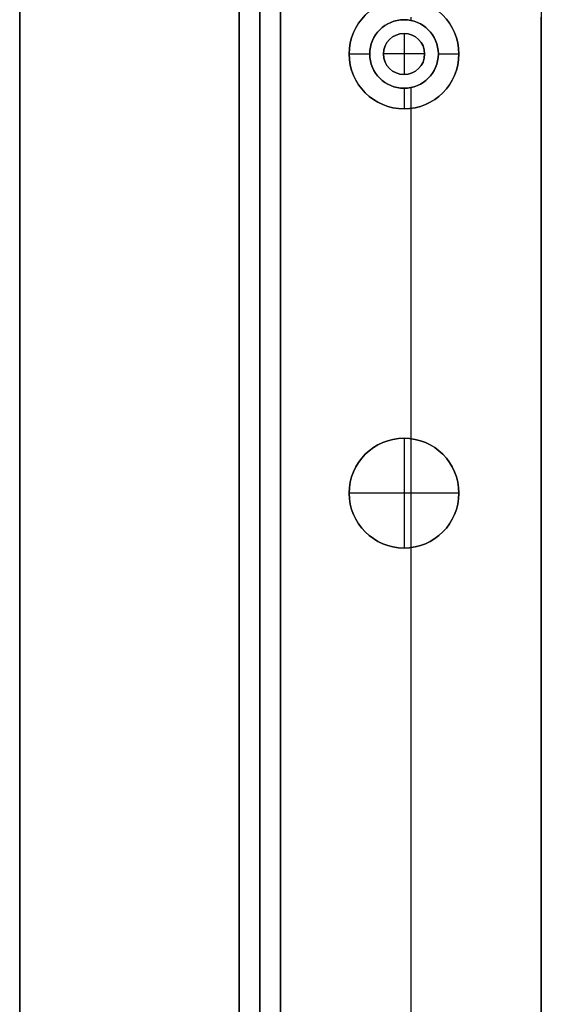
# Model space of a CAD drawing. Header units: millimetres. Extents: x -9 to 841, y -464 to 386.
# Tile 8 of 24: x -9 to 29, y 179 to 251. Entities that reach past the tile are written whole.
import ezdxf

# ---------------------------------------------------------------- set-up
doc = ezdxf.new("R2010")
doc.units = ezdxf.units.MM
doc.header["$MEASUREMENT"] = 0

msp = doc.modelspace()

# ---------------------------------------------------------------- linework, layer by layer
for p, q in [((-9.09, 367.65, 8.998), (-9.09, -446.55, 8.998)), ((9.91, 326.245, -36.502), (9.91, -405.145, -36.502)), ((28.91, 318.375, -36.502), (28.91, -397.275, -36.502)), ((6.91, -344.3, -20.502), (6.91, 265.7, -20.502)), ((8.41, 265.7, -40.502), (8.41, -344.3, -40.502)), ((8.41, -344.3, -0.502), (8.41, 265.7, -0.502)), ((9.91, -344.3, -20.502), (9.91, 265.7, -20.502)), ((19.41, 251.245, -0.502), (19.41, 250.999, -0.502)), ((18.91, 251.05, -0.502), (18.91, 251.05, -35.502)), ((18.91, 250.05, 2.498), (18.91, 250.05, -0.502)), ((18.91, 250.05, 2.498), (18.91, 247.05, 2.498)), ((14.91, 248.55, -35.502), (16.41, 248.55, -35.502)), ((14.91, 248.55, -35.502), (14.91, 248.55, -72.502)), ((16.41, 248.55, -0.502), (16.41, 248.55, -35.502)), ((17.41, 248.55, 2.498), (17.41, 248.55, -0.502)), ((20.41, 248.55, 2.498), (17.41, 248.55, 2.498)), ((20.41, 248.55, 2.498), (20.41, 248.55, -0.502)), ((21.41, 248.55, -35.502), (22.91, 248.55, -35.502)), ((21.41, 248.55, -0.502), (21.41, 248.55, -35.502)), ((22.91, 248.55, -35.502), (22.91, 248.55, -72.502)), ((18.91, 247.05, 2.498), (18.91, 247.05, -0.502)), ((18.91, 246.05, -0.502), (18.91, 246.05, -35.502)), ((18.91, 246.05, -35.502), (18.91, 244.55, -35.502)), ((19.41, 246.1, -0.502), (19.41, 220.518, -0.502)), ((18.91, 244.55, -35.502), (18.91, 244.55, -72.502)), ((19.41, 244.581, -72.502), (19.41, -35.482, -72.502)), ((18.91, 220.55, -22.502), (18.91, 220.55, -0.502)), ((18.91, 220.55, -22.502), (18.91, 212.55, -22.502)), ((18.91, 220.55, 11.498), (18.91, 220.55, -0.502)), ((18.91, 220.55, 11.498), (18.91, 212.55, 11.498)), ((14.91, 216.55, -22.502), (14.91, 216.55, -0.502)), ((22.91, 216.55, -22.502), (14.91, 216.55, -22.502)), ((14.91, 216.55, 11.498), (14.91, 216.55, -0.502)), ((22.91, 216.55, 11.498), (14.91, 216.55, 11.498)), ((22.91, 216.55, -22.502), (22.91, 216.55, -0.502)), ((22.91, 216.55, 11.498), (22.91, 216.55, -0.502)), ((18.91, 212.55, -22.502), (18.91, 212.55, -0.502)), ((18.91, 212.55, 11.498), (18.91, 212.55, -0.502)), ((19.41, 212.581, -0.502), (19.41, -3.482, -0.502))]:
    msp.add_line(p, q)
for centre, radius in [((18.91, 248.55, -54.002), 4), ((18.91, 248.55, -18.002), 2.5), ((18.91, 248.55, 0.998), 1.5), ((18.91, 216.55, -11.502), 4), ((18.91, 216.55, 5.498), 4)]:
    msp.add_circle(centre, radius)
for centre, radius, start, end in [((18.91, 248.55, -72.502), 4, 90, 270), ((18.91, 248.55, -35.502), 4, 90, 270), ((18.91, 248.55, -72.502), 4, 270, 90), ((18.91, 248.55, -35.502), 4, 270, 90), ((18.91, 248.55, -0.502), 2.5, 90, 270), ((18.91, 248.55, -35.502), 2.5, 90, 270), ((18.91, 248.55, -0.502), 2.5, 270, 90), ((18.91, 248.55, -35.502), 2.5, 270, 90), ((18.91, 248.55, -0.502), 1.5, 0, 180), ((18.91, 248.55, 2.498), 1.5, 0, 180), ((18.91, 248.55, -0.502), 1.5, 180, 0), ((18.91, 248.55, 2.498), 1.5, 180, 0), ((18.91, 216.55, -0.502), 4, 90, 270), ((18.91, 216.55, -22.502), 4, 90, 270), ((18.91, 216.55, -0.502), 4, 0, 180), ((18.91, 216.55, 11.498), 4, 360, 180), ((18.91, 216.55, -0.502), 4, 270, 90), ((18.91, 216.55, -22.502), 4, 270, 90), ((18.91, 216.55, -0.502), 4, 180, 360), ((18.91, 216.55, 11.498), 4, 180, 0)]:
    msp.add_arc(centre, radius, start, end)
for points in [[(-9.09, -446.55, -0.502), (-9.09, -39.45, -0.502), (-9.09, 367.65, -0.502)], [(-9.09, 367.65, 18.498), (-9.09, -39.45, 18.498), (-9.09, -446.55, 18.498)], [(9.91, 326.245, -72.502), (9.91, -39.45, -72.502), (9.91, -405.145, -72.502)], [(28.91, 318.375, -72.502), (28.91, -39.45, -72.502), (28.91, -397.275, -72.502)], [(6.91, -344.3, -40.502), (6.91, -39.3, -40.502), (6.91, 265.7, -40.502)], [(6.91, 265.7, -0.502), (6.91, -39.3, -0.502), (6.91, -344.3, -0.502)], [(9.91, 265.7, -40.502), (9.91, -39.3, -40.502), (9.91, -344.3, -40.502)], [(9.91, -344.3, -0.502), (9.91, -39.3, -0.502), (9.91, 265.7, -0.502)], [(9.91, -330.145, -0.502), (9.91, -39.45, -0.502), (9.91, 251.245, -0.502)], [(28.91, -330.145, -0.502), (28.91, -39.45, -0.502), (28.91, 251.245, -0.502)]]:
    msp.add_open_spline(points, degree=2)

doc.saveas('drawing.dxf')
